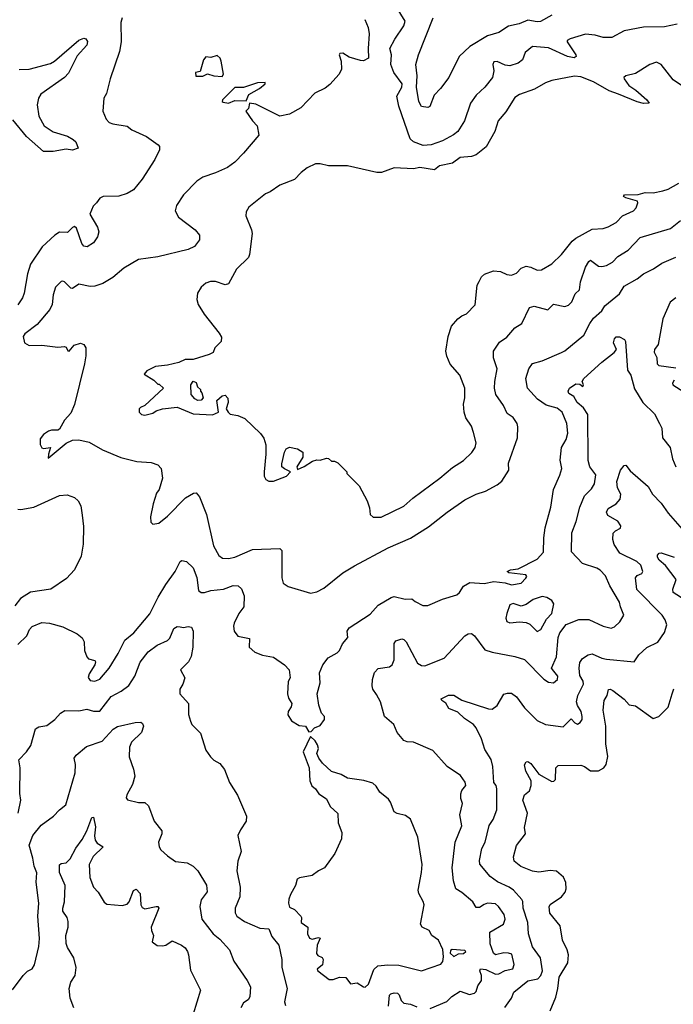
# Model space of a CAD drawing. Extents: x 1771496 to 1971148, y 471553 to 643630.
# Tile 163 of 256: x 1817697 to 1821760, y 547727 to 553843. Entities that reach past the tile are written whole.
import ezdxf

# ---------------------------------------------------------------- set-up
doc = ezdxf.new("R2010")
doc.units = 0

msp = doc.modelspace()

# ---------------------------------------------------------------- linework, layer by layer
at = {"layer": '0CON10XD'}
for points in [[(1821785, 553815.6), (1821705, 553799.5), (1821575, 553796.9), (1821455.5, 553774.5), (1821377.2, 553732.8), (1821325, 553732.9), (1821275, 553747.9), (1821215, 553753.3), (1821118.8, 553725), (1821101.4, 553715), (1821100.5, 553705), (1821154.3, 553625), (1821155.7, 553614.3), (1821144.2, 553605.8), (1821102.9, 553615), (1820985, 553667.5), (1820885, 553676.7), (1820840.2, 553639.8), (1820823.1, 553595), (1820796, 553574), (1820745, 553557.5), (1820715, 553560.5), (1820665, 553584.4), (1820645, 553580.8), (1820638.6, 553565), (1820645.6, 553525), (1820635.4, 553484.6), (1820589.4, 553425), (1820535.4, 553374.6), (1820499.2, 553325), (1820462.5, 553215), (1820420.2, 553149.8), (1820392.9, 553127.1), (1820325, 553090.9), (1820255, 553066.7), (1820205, 553061.5), (1820145.8, 553085), (1820125, 553104.2), (1820054.6, 553305.4), (1820041.8, 553368.2), (1820073.3, 553425), (1820075.3, 553445), (1820022.5, 553515), (1820004.4, 553565), (1820008.2, 553625), (1819998.9, 553665), (1820028.2, 553721.8), (1820085.5, 553805), (1820093.1, 553835), (1820040.5, 553920.5)], [(1821005, 553871.5), (1820935, 553832.7), (1820915, 553829.7), (1820855, 553839.8), (1820801.8, 553818.2), (1820736.5, 553803.5), (1820675, 553764.5), (1820605, 553743.9), (1820495, 553677.5), (1820429.4, 553615), (1820365.6, 553485), (1820313.6, 553415), (1820273.5, 553375), (1820245.8, 553305), (1820235, 553298), (1820195, 553304), (1820177.5, 553335), (1820163.9, 553423.9), (1820168.4, 553495), (1820158.8, 553565), (1820176.2, 553625), (1820267.8, 553855)], [(1818333.3, 553855), (1818326.7, 553825), (1818328.8, 553705), (1818318, 553645), (1818258.8, 553475), (1818236.7, 553385), (1818220, 553355), (1818213.3, 553275), (1818233.8, 553225), (1818253.8, 553205), (1818275.6, 553195.6), (1818365, 553182.5), (1818395, 553159.4), (1818485, 553118.1), (1818558.8, 553065), (1818566, 553055), (1818565.7, 553035), (1818536.2, 552973.8), (1818458.3, 552851.7), (1818404.2, 552785.8), (1818365, 552763.5), (1818312.8, 552747.2), (1818215, 552744), (1818195, 552734), (1818174.1, 552705.9), (1818153.8, 552685), (1818132.9, 552635), (1818180, 552555), (1818188.8, 552525), (1818180, 552495), (1818155, 552456.7), (1818117.3, 552432.7), (1818095, 552436.2), (1818082.4, 552452.4), (1818049.1, 552549.1), (1818038.1, 552558.1), (1818025, 552552.5), (1817995, 552520.6), (1817945, 552523.1), (1817915.8, 552505), (1817837.2, 552432.8), (1817764.6, 552325.4), (1817745.6, 552265), (1817725.6, 552145), (1817714.4, 552115), (1817685, 552071.4)], [(1819842.5, 553845), (1819862.5, 553795), (1819870, 553755), (1819863.3, 553665), (1819865.9, 553604.1), (1819835, 553587.5), (1819815, 553590), (1819745, 553610), (1819705, 553636.2), (1819687, 553633), (1819683.3, 553625), (1819696.5, 553586.5), (1819698.1, 553535), (1819684, 553505), (1819625, 553440), (1819595, 553418), (1819532.7, 553387.3), (1819443.9, 553296.1), (1819375, 553256.2), (1819315, 553244.3), (1819165, 553319.5), (1819126.1, 553323.9), (1819118.8, 553291.2), (1819102.5, 553275), (1819144.2, 553214.2), (1819173.3, 553185), (1819183, 553127), (1819088.8, 553015)], [(1817693.2, 553533.2), (1817755, 553535.6), (1817888, 553572), (1817914, 553585), (1818065, 553716.5), (1818095, 553729.5), (1818108.6, 553725), (1818118.8, 553708.8), (1818115.2, 553684.8), (1818055, 553617.8), (1817999.4, 553510.6), (1817974.8, 553485.2), (1817829.4, 553380.6), (1817813.1, 553355), (1817806.5, 553315), (1817816.5, 553245), (1817848.9, 553185), (1817905, 553146.4), (1817995, 553119.1), (1818029.7, 553099.7), (1818045, 553084.2), (1818060, 553045), (1818025, 553033.2), (1817985, 553038.2), (1817905, 553023.8), (1817845, 553025.4), (1817738.7, 553118.7), (1817655, 553220.6)], [(1818955, 553490), (1818963.8, 553505), (1818948.8, 553585), (1818943.6, 553603.6), (1818925, 553620), (1818885, 553607.5), (1818855, 553612.5), (1818840, 553595), (1818818.3, 553521.7), (1818790, 553515), (1818792.5, 553492.5), (1818835, 553492.5), (1818865, 553507.5), (1818903.9, 553493.9), (1818955, 553490)], [(1821855, 553406.2), (1821758.7, 553468.7), (1821685, 553564), (1821655, 553579.2), (1821614.3, 553565.7), (1821525, 553510), (1821465, 553493.8), (1821453.3, 553485), (1821454.2, 553475), (1821483.5, 553435), (1821526.4, 553406.4), (1821595.6, 553345), (1821610, 553325), (1821575, 553323.3), (1821535, 553333.9), (1821420.6, 553380.6), (1821362.3, 553402.3), (1821265, 553456.3), (1821185, 553489.2), (1821146.6, 553493.4), (1821005, 553465.6), (1820965, 553450.6), (1820897.8, 553412.2), (1820805, 553379.5), (1820775, 553360.6), (1820718.2, 553271.8), (1820671.5, 553215), (1820651.2, 553148.8), (1820597.1, 553052.9), (1820535, 553003.1), (1820505, 552993.3), (1820435, 552987.5), (1820387.7, 552952.3), (1820307.5, 552935), (1820275, 552910), (1820185, 552924.2), (1820145, 552916.2), (1820025, 552923.3), (1819946.1, 552893.9), (1819916.7, 552893.3), (1819735, 552935.8), (1819616.1, 552936.1), (1819565, 552948.1), (1819535, 552948.6), (1819485, 552923.8), (1819446.7, 552895), (1819405, 552851.2), (1819315, 552816.2), (1819255, 552773.8), (1819225, 552761.2), (1819120.5, 552679.5), (1819105, 552650), (1819103.8, 552625), (1819138.8, 552538.8), (1819141.2, 552515), (1819125.9, 552384.1), (1819118.8, 552365), (1819045, 552293.8), (1818995, 552203.3), (1818975, 552196.2), (1818915, 552216), (1818883.2, 552216.8), (1818855, 552206), (1818825, 552182), (1818802, 552145), (1818798.8, 552105), (1818806.2, 552075), (1818843.8, 552015), (1818937.5, 551895), (1818951.7, 551871.7), (1818950, 551845), (1818910, 551805), (1818900, 551775), (1818875, 551762.5), (1818775, 551733.3), (1818725, 551732.5), (1818686.4, 551713.6), (1818615, 551697.5), (1818540.7, 551689.3), (1818487, 551663), (1818471.7, 551641.7), (1818530, 551605), (1818555, 551580), (1818565, 551580), (1818590, 551555), (1818475, 551447.5), (1818447.5, 551435), (1818440, 551425), (1818440, 551405), (1818455, 551390), (1818475, 551386.7), (1818525, 551400), (1818545, 551413.3), (1818585, 551426.7), (1818675, 551436.7), (1818775, 551394), (1818895, 551388), (1818932.5, 551405), (1818923, 551477), (1818955, 551507.5), (1818975, 551510), (1818991.7, 551491.7), (1818992.5, 551465), (1818980, 551425), (1818992.5, 551405), (1819005, 551393.8), (1819054.1, 551384.1), (1819096.7, 551365), (1819195, 551273.3), (1819214.2, 551244.2), (1819227.7, 551202.3), (1819228, 551145), (1819216.2, 551035), (1819217, 551007), (1819227, 550987), (1819245, 550977.5), (1819275, 550976.7), (1819355, 551007.5), (1819380, 551035), (1819343.3, 551053.3), (1819327.5, 551065), (1819327.5, 551085), (1819343.9, 551156.1), (1819353.6, 551176.4), (1819375, 551187.5), (1819425, 551177.5), (1819457, 551157), (1819457.5, 551125), (1819420, 551065), (1819425, 551050), (1819465, 551067.5), (1819518.3, 551101.7), (1819545, 551110), (1819565, 551107.5), (1819605, 551120), (1819617, 551117), (1819635, 551100), (1819655, 551100), (1819675, 551090), (1819730, 551035), (1819730, 551025), (1819807, 550947), (1819857.5, 550855), (1819871.7, 550811.7), (1819875, 550770), (1819895, 550752.5)], [(1818995, 553323.8), (1819035, 553341.9), (1819105, 553340), (1819121.7, 553378.3), (1819187.1, 553415), (1819223.3, 553445), (1819222.5, 553452.5), (1819175, 553450.9), (1819088.6, 553421.4), (1819035, 553422), (1818958.8, 553345), (1818956.7, 553335), (1818961.7, 553331.7), (1818995, 553323.8)], [(1819088.8, 553015), (1819035, 552958), (1818988.8, 552925), (1818915, 552891.1), (1818835, 552864.4), (1818798.9, 552841.1), (1818715, 552756), (1818671.7, 552688.3), (1818663.8, 552655), (1818685, 552616.7), (1818787.4, 552537.4), (1818814, 552505), (1818814, 552475), (1818783.8, 552435), (1818745, 552415.6), (1818555, 552370.5), (1818435, 552352.9), (1818345, 552299.4), (1818275, 552241.9), (1818214.6, 552205.4), (1818165, 552187.5), (1818135, 552185.6), (1818065, 552200.8), (1818025, 552173.8), (1818015, 552176.2), (1817976.2, 552215), (1817965, 552220), (1817955, 552216.2), (1817918.8, 552181.2), (1817905.8, 552135), (1817899.1, 552075), (1817885, 552042.5), (1817805, 551950.8), (1817728.8, 551891.2), (1817718.8, 551875), (1817726, 551835), (1817755, 551819.5), (1817835, 551821.9), (1817935, 551810), (1817975, 551813.8), (1817985, 551810), (1817997, 551787), (1818005, 551783.3), (1818035, 551822), (1818075, 551833.8), (1818096.7, 551825), (1818108, 551805), (1818108.6, 551755), (1818100.6, 551705), (1818036.8, 551453.2), (1818015, 551400), (1817976, 551355), (1817945, 551300), (1817935, 551292.5), (1817895, 551293.8), (1817876.7, 551286.7), (1817845, 551267.1), (1817825, 551240), (1817824.2, 551204.2), (1817833.6, 551183.6), (1817845, 551178.8), (1817887.5, 551185), (1817876.7, 551143.3), (1817875, 551120), (1817985, 551212.9), (1818025, 551230.8), (1818065, 551234.2), (1818128.7, 551218.7), (1818210.9, 551170.9), (1818325, 551124.3), (1818425, 551098.6), (1818515, 551092), (1818555, 551078.8), (1818576.7, 551055), (1818583.8, 550995), (1818563.8, 550925), (1818548.3, 550901.7), (1818526.7, 550835), (1818510, 550755), (1818511.2, 550721.2), (1818525, 550710), (1818562.5, 550715), (1818615, 550758.8), (1818727.7, 550872.3), (1818778.3, 550901.7), (1818795, 550903.8), (1818815, 550880), (1818859.3, 550769.3), (1818901.1, 550575), (1818935, 550514.2), (1818958.7, 550498.7), (1818995, 550495.6), (1819035, 550504.5), (1819145, 550551.5), (1819315, 550557.5), (1819325.7, 550545), (1819325.8, 550375.8), (1819335, 550343.3), (1819365, 550322), (1819505, 550280.6), (1819545, 550289.6), (1819587.3, 550312.7), (1819705, 550408.1), (1819779.4, 550450.6), (1819988.3, 550561.7), (1820126.9, 550623.1), (1820238.1, 550691.9), (1820355, 550784.3), (1820465, 550860), (1820535, 550895.6), (1820593.3, 550915), (1820665, 550954.4), (1820693.4, 550976.6), (1820738, 551045), (1820735, 551087.5), (1820792, 551245), (1820794.2, 551315), (1820790, 551335), (1820765, 551372), (1820727, 551397), (1820705, 551447.5), (1820656.5, 551515), (1820648.2, 551555), (1820650, 551595), (1820664.5, 551675), (1820642.9, 551742.9), (1820642.5, 551785), (1820679.5, 551840.5), (1820725, 551871.4), (1820775, 551929.2), (1820818, 551955), (1820866.7, 552055), (1820895, 552064.2), (1820979.5, 552040.5), (1821015, 552075.4), (1821085, 552061.9), (1821109.4, 552070.6), (1821130.2, 552089.8), (1821150.6, 552139.4), (1821176.9, 552165), (1821183.8, 552215), (1821213.8, 552305), (1821235, 552341.9), (1821245, 552348.9), (1821295, 552312.5), (1821315, 552309.1), (1821345.8, 552315.8), (1821382, 552338), (1821415, 552372.9), (1821478.8, 552411.2), (1821555, 552491.1), (1821743.8, 552546.2), (1821805, 552596.9)], [(1819895, 550752.5), (1819945, 550753.8), (1820085, 550820.8), (1820140, 550870), (1820308, 550995), (1820387.5, 551062.5), (1820455, 551104.3), (1820508, 551155), (1820527.5, 551185), (1820534, 551215), (1820518.8, 551278.8), (1820505, 551317.5), (1820470.5, 551370.5), (1820460, 551405), (1820456.2, 551455), (1820463.3, 551495), (1820463.3, 551555), (1820433.3, 551635), (1820373.9, 551703.9), (1820353, 551753), (1820346.9, 551785), (1820360, 551875), (1820380.6, 551939.4), (1820420, 551985), (1820445, 552004), (1820475, 552016.2), (1820527.7, 552072.3), (1820540.5, 552195), (1820552.9, 552217.1), (1820568.6, 552245), (1820587, 552263), (1820642.7, 552282.7), (1820685, 552278.9), (1820725, 552261.4), (1820755, 552256.7), (1820785, 552267.7), (1820815, 552298.8), (1820845, 552312.7), (1820875, 552306.8), (1820915, 552286.4), (1820940.7, 552289.3), (1821004.2, 552325.8), (1821065, 552384), (1821132.3, 552467.7), (1821155, 552486.7), (1821255, 552542.2), (1821325, 552547.1), (1821355, 552557.1), (1821405, 552582.5), (1821445, 552625.6), (1821513.8, 552655), (1821528.8, 552675), (1821540, 552705), (1821537.5, 552715), (1821465, 552736.2), (1821450, 552745), (1821457.5, 552755), (1821542, 552758), (1821585, 552770.2), (1821635, 552767.5), (1821695, 552779.6), (1821729.4, 552790.6), (1821795, 552827.9)], [(1819582.5, 549835), (1819615, 549880), (1819669.7, 549910.3), (1819684.2, 549925), (1819703.4, 549966.6), (1819736.2, 550005), (1819733.3, 550045), (1819744.2, 550065.8), (1819875, 550151.2), (1819925, 550206), (1820005.8, 550254.2), (1820025, 550260), (1820094.3, 550244.3), (1820135, 550246), (1820155, 550228.8), (1820202.5, 550205), (1820235, 550204.2), (1820325, 550244), (1820415, 550270), (1820431.5, 550285), (1820455.3, 550324.7), (1820495, 550347.1), (1820585, 550340), (1820645, 550352.5), (1820715, 550346), (1820755, 550332), (1820815, 550343.3), (1820843.8, 550375), (1820848.8, 550385), (1820843.9, 550393.9), (1820737, 550407), (1820727.5, 550415), (1820747.5, 550425), (1820795, 550431.9), (1820915, 550492.5), (1820952.5, 550535), (1820954.4, 550625), (1820962.8, 550687.2), (1820998.2, 550815), (1821014.6, 550925.4), (1821055, 551013.8), (1821067.1, 551055), (1821056.4, 551106.4), (1821065.7, 551185), (1821094.7, 551235.3), (1821103.8, 551275), (1821097.5, 551335), (1821068.9, 551405), (1821039.1, 551429.1), (1820969, 551449), (1820915.2, 551485.2), (1820854.5, 551555), (1820842.5, 551615), (1820861.9, 551675), (1820885, 551707.5), (1820945.5, 551724.5), (1821064.6, 551775.4), (1821085, 551785.8), (1821205, 551884.4), (1821240.9, 551955), (1821265, 551988.6), (1821315.6, 552035), (1821333.8, 552066.2), (1821425, 552140.8), (1821455, 552187.5), (1821535, 552233.1), (1821574.6, 552265.4), (1821637.5, 552295), (1821688.5, 552331.5), (1821775, 552368.8)], [(1821775, 552114.5), (1821741.2, 552088.8), (1821695.3, 551985), (1821665.6, 551825), (1821643.6, 551795), (1821642, 551778), (1821657.8, 551745), (1821660.5, 551705), (1821670, 551695), (1821775, 551680.8)], [(1820249.4, 547700.6), (1820352.5, 547745), (1820383.8, 547775), (1820435, 547808.9), (1820493.3, 547786.7), (1820525, 547795.6), (1820534.6, 547805.4), (1820545, 547842.2), (1820568.4, 547875), (1820568.1, 547905), (1820558, 547935), (1820562.7, 547947.2), (1820595, 547942.5), (1820655, 547913.9), (1820675, 547916.7), (1820715, 547937.4), (1820761.9, 547948.1), (1820771.5, 547975), (1820757.3, 548037.3), (1820735.4, 548045.4), (1820706.1, 548046.1), (1820654.8, 548034.8), (1820642, 548045), (1820621.9, 548101.9), (1820620.5, 548175), (1820704.5, 548225), (1820714.7, 548255), (1820709.3, 548285), (1820673.3, 548335), (1820655, 548350.4), (1820605, 548354.7), (1820585, 548347.7), (1820555, 548328.5), (1820535, 548327.5), (1820515, 548362.9), (1820445, 548422.2), (1820408.1, 548445), (1820393, 548493), (1820386.2, 548575), (1820404.5, 548735), (1820445.5, 548835), (1820433.1, 548903.1), (1820449.7, 548975), (1820439.8, 549005), (1820439.1, 549035), (1820445.9, 549054.1), (1820471.1, 549085), (1820467.3, 549107.3), (1820437.4, 549147.4), (1820353.8, 549205), (1820265, 549303.8), (1820145, 549356), (1820105, 549356.7), (1820085, 549366), (1820044.4, 549415), (1820022, 549465), (1819964, 549515), (1819940.6, 549605), (1819915, 549650.8), (1819892.2, 549685), (1819888.1, 549705), (1819890.5, 549745), (1819903, 549787), (1819925, 549812.9), (1819995, 549823.3), (1820013.1, 549835), (1820024, 549866), (1820025, 549967.5), (1820035, 549983.8), (1820072.3, 549997.7), (1820085, 549994), (1820098.6, 549978.6), (1820170, 549845), (1820195, 549830.8), (1820215, 549830), (1820335, 549876.9), (1820465, 550015.8), (1820485, 550028), (1820505, 550030), (1820525, 550016.2), (1820588.9, 549928.9), (1820633.4, 549913.4), (1820775, 549888.1), (1820835, 549869.2), (1820955, 549745.8), (1820985, 549728), (1821015, 549722.9), (1821040, 549745), (1821041.9, 549765), (1821016.6, 549796.6), (1821002.9, 549815), (1821033.5, 549885), (1821043.6, 550006.4), (1821055.9, 550034.1), (1821095, 550087.1), (1821173.8, 550116.2), (1821235, 550117.9), (1821325, 550075.6), (1821375, 550063.6), (1821395, 550071.4), (1821427.6, 550102.4), (1821453.1, 550145), (1821431.1, 550195), (1821426.7, 550225), (1821365, 550325.8), (1821338.7, 550388.7), (1821305, 550424.4), (1821285, 550436.7), (1821196, 550465), (1821127.9, 550537.9), (1821129.2, 550655), (1821156.4, 550725), (1821178.5, 550815), (1821208.5, 550885), (1821250.9, 550929.1), (1821270.4, 550959.6), (1821278.1, 551015), (1821241.5, 551065), (1821230.4, 551105), (1821229.7, 551389.7), (1821202.1, 551432.1), (1821162.2, 551465), (1821142, 551502), (1821110.9, 551520.9), (1821107.5, 551535), (1821114, 551555), (1821155, 551580.5), (1821178.7, 551578.7), (1821197.5, 551565), (1821201.2, 551575), (1821194.2, 551595), (1821204.2, 551615), (1821315, 551716.7), (1821392.5, 551775), (1821407.5, 551795), (1821389.2, 551835), (1821395, 551860), (1821405, 551872.5), (1821425, 551872.5), (1821456.9, 551856.9), (1821464, 551845), (1821475.7, 551665.7), (1821496, 551635), (1821519.4, 551549.4), (1821570, 551465), (1821644.3, 551395), (1821674.5, 551334.5), (1821688.6, 551305), (1821693.8, 551245), (1821740, 551185), (1821756, 551115), (1821775.6, 551065.6)], [(1818805, 551477.5), (1818785, 551487.5), (1818762.5, 551515), (1818760, 551575), (1818775, 551597.5), (1818795, 551590), (1818801.7, 551561.7), (1818820, 551545), (1818820, 551535), (1818830, 551525), (1818837.5, 551495), (1818825, 551480), (1818805, 551477.5)], [(1821765.4, 551605), (1821755.6, 551585), (1821757.8, 551575), (1821825, 551531.2)], [(1820712.8, 547707.2), (1820754.3, 547765), (1820768.3, 547801.7), (1820856.7, 547873.3), (1820917.3, 547885), (1820936.7, 547905), (1820947.2, 547935), (1820935.3, 548015.3), (1820885, 548083.3), (1820860.8, 548165), (1820856.9, 548235), (1820826.7, 548325), (1820825.6, 548365), (1820818.7, 548378.7), (1820766, 548435), (1820739.2, 548455), (1820668.2, 548488.2), (1820621, 548521), (1820557.3, 548597.3), (1820555, 548620), (1820569.1, 548695), (1820590.4, 548735), (1820615, 548836.7), (1820640, 548875), (1820663.3, 548935), (1820662.4, 549017.6), (1820664, 549065), (1820658.8, 549085), (1820644.5, 549104.5), (1820637.4, 549205), (1820627.1, 549247.1), (1820589.5, 549309.5), (1820568, 549375), (1820534.6, 549445), (1820518.5, 549465), (1820462.1, 549502.1), (1820421.4, 549541.4), (1820363.8, 549565), (1820347, 549597), (1820321.2, 549615), (1820316.7, 549625), (1820362.8, 549647.2), (1820395, 549647.5), (1820446.2, 549616.2), (1820612.3, 549562.3), (1820635, 549560), (1820665, 549584), (1820706.9, 549653.1), (1820729.4, 549660.6), (1820755, 549659.4), (1820785, 549637.1), (1820835, 549567.8), (1820915, 549489.5), (1820965, 549464.6), (1821075, 549451.2), (1821125, 549500), (1821148.8, 549475), (1821165, 549468), (1821182.1, 549477.9), (1821192.9, 549495), (1821194.4, 549515), (1821186.5, 549545), (1821163.8, 549583.8), (1821159.5, 549605), (1821165.9, 549645), (1821202.5, 549715), (1821200, 549735), (1821180, 549770), (1821174.7, 549815), (1821179.7, 549850.3), (1821194.8, 549875.3), (1821231.9, 549898.1), (1821255, 549903.1), (1821315, 549877.1), (1821345, 549870.5), (1821516, 549854), (1821545, 549896.7), (1821595, 549944.2), (1821665, 549976.9), (1821705, 550036), (1821719.5, 550085), (1821710.5, 550115), (1821690.6, 550145), (1821534.1, 550304.1), (1821524.3, 550375.7), (1821535, 550390), (1821565, 550403.3), (1821570, 550415), (1821558.6, 550455), (1821533.3, 550476.7), (1821428.9, 550528.9), (1821392.2, 550582.2), (1821385.4, 550615), (1821386.7, 550653.3), (1821401.3, 550668.7), (1821431.2, 550685), (1821435, 550700), (1821415, 550728.6), (1821354.2, 550764.2), (1821344.7, 550784.7), (1821355, 550806.8), (1821405.5, 550835), (1821430.4, 550865), (1821433.9, 550895), (1821414.3, 550934.3), (1821408.8, 550975), (1821431.8, 551045), (1821455, 551073.8), (1821466.2, 551075), (1821491.3, 551041.3), (1821605, 550943.1), (1821630.8, 550895), (1821685, 550840.5), (1821728, 550778), (1821830.9, 550660.9)], [(1817685, 550802.9), (1817705, 550800.8), (1817785, 550814.4), (1817945, 550887.1), (1817992.7, 550892.7), (1818037.5, 550875), (1818060, 550855), (1818076.4, 550823.6), (1818085.8, 550765.8), (1818094.1, 550694.1), (1818090.8, 550585), (1818078.8, 550511.2), (1818038, 550425), (1817987.4, 550372.6), (1817891.2, 550305), (1817765, 550287.1), (1817702.4, 550247.6), (1817667, 550203)], [(1821885, 550203.5), (1821758.6, 550285), (1821756.5, 550305), (1821777.8, 550365), (1821712.3, 550452.2), (1821672.7, 550485), (1821661.9, 550505), (1821662.5, 550517.5), (1821671.4, 550528.6), (1821685, 550530.8), (1821765, 550504.5)], [(1817685, 549961.2), (1817742, 550015), (1817758, 550055), (1817775, 550074), (1817835, 550098.6), (1817882.5, 550095), (1817965, 550071.4), (1818055, 550029.2), (1818085, 550003.8), (1818097.6, 549977.6), (1818100.8, 549925), (1818113.8, 549885), (1818125, 549873.8), (1818163.3, 549863.3), (1818167.5, 549855), (1818163.3, 549835), (1818129.7, 549780.3), (1818122.7, 549757.3), (1818135, 549739.1), (1818165, 549733.8), (1818195, 549747.5), (1818252.2, 549815), (1818309.4, 549905), (1818350.8, 549989.2), (1818407.2, 550035), (1818505, 550152), (1818557.1, 550255), (1818605, 550335.6), (1818663.3, 550415), (1818695, 550476.7), (1818705, 550483.3), (1818735, 550476.7), (1818775, 550438), (1818798.2, 550378.2), (1818808.3, 550298.3), (1818825, 550285.6), (1818846.2, 550285), (1818885, 550298.2), (1818965, 550306.2), (1819025, 550328.9), (1819055, 550325.7), (1819076.8, 550306.8), (1819091.9, 550265), (1819089.6, 550195), (1819059.1, 550155), (1819030, 550095), (1819025.7, 550075), (1819030, 550045), (1819053.5, 550013.5), (1819125, 550000), (1819124.2, 549945), (1819158.8, 549915), (1819205.8, 549895.8), (1819275, 549883.3), (1819342.5, 549835), (1819372.5, 549805), (1819377.5, 549755), (1819367, 549733), (1819361.2, 549655), (1819368.3, 549628.3), (1819388.8, 549595), (1819384, 549575), (1819365.8, 549545), (1819364.2, 549524.2), (1819387.7, 549487.7), (1819435, 549458.8), (1819473.6, 549453.6), (1819495, 549420), (1819508.3, 549421.7), (1819530, 549445), (1819565, 549458), (1819592, 549495), (1819591.2, 549515), (1819574, 549535), (1819557.1, 549585), (1819545.9, 549655.9), (1819564.2, 549724.2), (1819560.6, 549785), (1819582.5, 549835)], [(1820915, 550042.2), (1820935.9, 550054.1), (1820971.3, 550118.7), (1821006, 550154), (1821016.7, 550215), (1821005, 550235.8), (1820975, 550253.3), (1820945, 550260.6), (1820888.3, 550241.7), (1820845, 550211.2), (1820815, 550200), (1820765, 550216.7), (1820745, 550207.5), (1820724.4, 550155), (1820720, 550125), (1820725, 550104), (1820745, 550096), (1820805, 550101.9), (1820845, 550098.5), (1820867.4, 550087.4), (1820915, 550042.2)], [(1817688.5, 548915), (1817704, 548995), (1817697, 549037), (1817700.6, 549195), (1817692.2, 549245), (1817740, 549295), (1817766.7, 549335), (1817795, 549437.5), (1817815, 549450), (1817865, 549458), (1817915, 549495.5), (1817950, 549535), (1817978.2, 549551.8), (1818065, 549550), (1818115, 549559.2), (1818155, 549546.9), (1818195, 549546.9), (1818265, 549639.6), (1818328.5, 549671.5), (1818375, 549706.9), (1818412.9, 549765), (1818445, 549852.9), (1818495, 549915.6), (1818551.5, 549958.5), (1818615, 549986), (1818629.7, 550000.3), (1818655, 550061.2), (1818675, 550074), (1818695, 550072), (1818715, 550067.1), (1818745, 550073.3), (1818765, 550070), (1818775.6, 550045), (1818773.8, 549946.2), (1818762.4, 549887.6), (1818745.6, 549855), (1818696.2, 549805), (1818724, 549755), (1818711.9, 549715), (1818691.9, 549685), (1818692.9, 549655), (1818745.9, 549595.9), (1818746.4, 549526.4), (1818758.8, 549485), (1818767.5, 549465), (1818820.7, 549410.7), (1818853.8, 549305), (1818884.1, 549264.1), (1818904.2, 549244.2), (1818941.7, 549221.7), (1818970, 549185), (1819001.2, 549105), (1819051.2, 549025), (1819106.2, 548895), (1819105.9, 548864.1), (1819069.1, 548810.9), (1819054, 548775), (1819073.8, 548675), (1819053.3, 548615), (1819046.4, 548555), (1819067.5, 548455), (1819065.5, 548395), (1819037.5, 548325), (1819037.5, 548295), (1819046.9, 548275), (1819095, 548241.1), (1819190.6, 548200.6), (1819245, 548196), (1819265, 548148), (1819307.8, 548095), (1819325.7, 548005), (1819325.6, 547955), (1819360.6, 547825), (1819342.9, 547742.9), (1819349.2, 547719.2)], [(1820994.4, 547685.6), (1821029.1, 547770.9), (1821043.1, 547825), (1821050, 547895), (1821105.4, 547984.6), (1821109.5, 548035), (1821101.5, 548065), (1821071.8, 548125), (1821056.7, 548215), (1820992.7, 548292.7), (1820988.6, 548331.4), (1820995, 548347.5), (1821065, 548394.5), (1821087.4, 548422.6), (1821093.5, 548445), (1821092.6, 548482.6), (1821076.7, 548516.7), (1821035, 548553.3), (1820995, 548557.8), (1820925, 548546.9), (1820885, 548554.4), (1820813.3, 548583.3), (1820770, 548615), (1820766.8, 548643.2), (1820785.7, 548714.3), (1820842, 548785), (1820836, 548825), (1820854.3, 548915), (1820824.2, 548995), (1820835, 549028.8), (1820866.5, 549053.5), (1820877.5, 549085), (1820875.8, 549115), (1820844.2, 549175), (1820836, 549215), (1820846, 549234), (1820855, 549235.5), (1820875, 549222.9), (1820925, 549155.6), (1821005, 549110.8), (1821018, 549112), (1821027.7, 549122.3), (1821030, 549195), (1821045, 549210), (1821185, 549213.3), (1821207.5, 549205), (1821245, 549177.5), (1821295, 549178), (1821328.8, 549195), (1821343.9, 549216.1), (1821353.3, 549266.7), (1821340.5, 549345), (1821340, 549455), (1821324.4, 549555), (1821331.5, 549615), (1821350, 549645), (1821358.1, 549681.9), (1821367.5, 549685), (1821385, 549675.7), (1821455, 549622.5), (1821485, 549586.7), (1821525, 549580.8), (1821635, 549502.5), (1821670, 549515), (1821727.4, 549572.6), (1821752.7, 549655), (1821763.8, 549686.2)], [(1817652.5, 547817.5), (1817719.2, 547905), (1817745, 547932), (1817775, 547947.1), (1817788.7, 547971.3), (1817816.7, 548085), (1817820.5, 548135), (1817809.7, 548275), (1817815.8, 548354.2), (1817799.5, 548485), (1817804.2, 548544.2), (1817787.7, 548585), (1817778.8, 548635), (1817756.5, 548715), (1817778.2, 548775), (1817829.8, 548840.2), (1817908, 548895), (1817945, 548935.8), (1817984.1, 548965.9), (1818042.2, 549165), (1818044.3, 549215.7), (1818035.6, 549255), (1818048.5, 549275), (1818111.3, 549328.7), (1818209.4, 549360.6), (1818278.8, 549435), (1818305, 549453.3), (1818415, 549476.9), (1818449.5, 549479.5), (1818461.2, 549471.2), (1818466, 549455), (1818453.3, 549415), (1818392.9, 549355), (1818380, 549325), (1818377.5, 549265), (1818405, 549187.5), (1818412.5, 549145), (1818397.6, 549092.4), (1818362.9, 549027.1), (1818359.3, 549009.3), (1818366.4, 548996.4), (1818435, 548980.8), (1818475, 548981.2), (1818498.7, 548958.7), (1818532, 548865), (1818581.2, 548805), (1818581.2, 548785), (1818559.2, 548735), (1818563.6, 548705), (1818575, 548685.7), (1818615, 548648.6), (1818664.7, 548614.7), (1818737.5, 548605), (1818776.2, 548585), (1818803.8, 548555), (1818857.4, 548467.4), (1818862.9, 548425), (1818825.4, 548375), (1818815.9, 548335), (1818828.6, 548255), (1818899.6, 548165), (1818940.5, 548130.5), (1819001.4, 548065), (1819027.5, 547995), (1819111.4, 547875), (1819132, 547835), (1819127.7, 547772.3), (1819116.7, 547755), (1819088.8, 547735), (1819072, 547705)], [(1819845, 547834), (1819865, 547851.2), (1819897.7, 547942.3), (1819923.9, 547966.1), (1819985, 547971.9), (1820055, 547969.5), (1820195, 547934.6), (1820315, 547977.1), (1820326.5, 547993.5), (1820332.6, 548022.6), (1820328.2, 548068.2), (1820301.1, 548125), (1820258.8, 548155), (1820242.5, 548185), (1820198.8, 548205), (1820189.2, 548225), (1820211.5, 548345), (1820206, 548366), (1820178.1, 548415), (1820174.4, 548435), (1820195.6, 548545), (1820198.1, 548595), (1820172.5, 548765), (1820126.4, 548876.4), (1820095, 548899.2), (1820042.7, 548912.7), (1820025, 548923.3), (1820001.7, 548981.7), (1819990.7, 549000.7), (1819935, 549044), (1819912.6, 549082.6), (1819891.4, 549101.4), (1819837.2, 549117.2), (1819735, 549131.4), (1819695, 549154.2), (1819635, 549173.3), (1819578.8, 549225), (1819555.8, 549255.8), (1819544.2, 549285), (1819553.8, 549315), (1819547.7, 549337.7), (1819533.9, 549363.9), (1819505, 549390), (1819458.8, 549295), (1819496.7, 549195), (1819500, 549115), (1819514.1, 549084.1), (1819535.9, 549065.9), (1819556.7, 549035), (1819603.9, 549003.9), (1819626.2, 548955), (1819675, 548912.5), (1819676.2, 548855), (1819698.8, 548795), (1819697.5, 548755), (1819656.1, 548663.9), (1819592.5, 548575), (1819554.2, 548555.8), (1819515, 548526.2), (1819437, 548513), (1819422, 548505), (1819412.5, 548465), (1819380.6, 548409.4), (1819370.5, 548379.5), (1819367.7, 548355), (1819375, 548330), (1819405, 548314.7), (1819445.3, 548275), (1819449.7, 548265), (1819446.2, 548235), (1819488.8, 548205), (1819486.5, 548165), (1819498.4, 548138.4), (1819515, 548132.2), (1819555, 548142.7), (1819565, 548136.7), (1819546.8, 548095), (1819542.8, 548042.8), (1819550, 548030), (1819578.1, 548018.1), (1819584.6, 548004.6), (1819578.7, 547971.3), (1819546.7, 547945), (1819551.2, 547935), (1819621.7, 547881.7), (1819645, 547880), (1819685, 547894.5), (1819725, 547893.8), (1819753.9, 547853.9), (1819795, 547859.2), (1819834.3, 547834.3), (1819845, 547834)], [(1818033.3, 547705), (1818011.5, 547765), (1818005.5, 547825), (1818015, 547863.3), (1818042, 547905), (1818047.5, 547955), (1818034.3, 548015), (1817995, 548078.8), (1817985.5, 548105.5), (1817984.5, 548155), (1817997.5, 548205), (1817998.3, 548241.7), (1817991.1, 548265), (1817965.5, 548305), (1817964.6, 548325), (1817975.9, 548364.1), (1817980.6, 548465), (1817944.5, 548545), (1817945, 548592.5), (1817955, 548600.8), (1817985, 548605.7), (1818010.2, 548629.8), (1818045, 548697.5), (1818085, 548750.8), (1818114.6, 548805), (1818145, 548887.5), (1818155, 548890), (1818168.4, 548828.4), (1818162.9, 548772.9), (1818166.4, 548746.4), (1818177.8, 548727.8), (1818216.7, 548705), (1818154.1, 548645.9), (1818129.5, 548595), (1818132.5, 548515), (1818155, 548454.2), (1818184.1, 548424.1), (1818221.3, 548361.3), (1818239.3, 548349.3), (1818335, 548341.1), (1818365, 548349.5), (1818377.6, 548362.4), (1818405, 548434.2), (1818421.2, 548441.2), (1818445.7, 548415), (1818450, 548345), (1818458, 548328), (1818475, 548320), (1818545, 548334.2), (1818555, 548333.3), (1818561.2, 548325), (1818514.5, 548205.5), (1818515.8, 548185), (1818529.2, 548155), (1818520.8, 548115), (1818552.4, 548092.4), (1818585, 548089.2), (1818605, 548094.2), (1818645, 548120.8), (1818703.8, 548095), (1818725, 548077.5), (1818740.6, 548055), (1818745.6, 548035), (1818758.2, 547938.2), (1818820, 547815), (1818774.4, 547665)], [(1820395, 548024), (1820425, 548040), (1820455, 548042.5), (1820470, 548055), (1820465, 548060), (1820385, 548067.5), (1820375, 548060), (1820373.8, 548045), (1820395, 548024)], [(1819989.3, 547715), (1819995, 547782.5), (1820005, 547792), (1820025, 547798.1), (1820046, 547795), (1820056, 547786), (1820069.5, 547749.5), (1820085, 547734.3), (1820127.3, 547727.3), (1820165, 547710)]]:
    msp.add_lwpolyline(points, dxfattribs=at)

doc.saveas('drawing.dxf')
